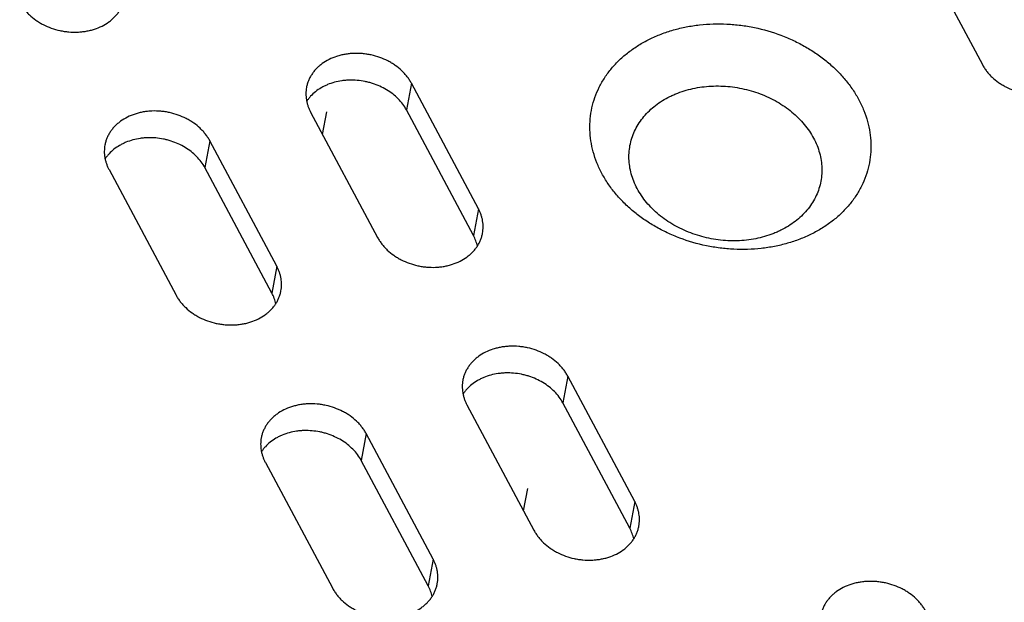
# Model space of a CAD drawing. Header units: millimetres. Extents: x 508 to 1261, y -60 to 468.
# Tile 14 of 49: x 935 to 953, y 81 to 91. Entities that reach past the tile are written whole.
import ezdxf

# ---------------------------------------------------------------- set-up
doc = ezdxf.new("R2010")
doc.units = ezdxf.units.MM
doc.header["$LTSCALE"] = 16.335
doc.layers.get('0').update_dxf_attribs({"linetype": 'CONTINUOUS'})
doc.layers.add('AXIS', color=7, linetype='CONTINUOUS')
doc.layers.add('CHAMFER', color=7, linetype='CONTINUOUS')

msp = doc.modelspace()

# ---------------------------------------------------------------- linework, layer by layer
at = {"color": 7, "linetype": 'Continuous'}
for p, q in [((951.24263, 92.49057), (952.45048, 90.22727)), ((942.15808, 89.89203), (942.06825, 89.40983)), ((943.36594, 87.62873), (942.15808, 89.89203)), ((940.34117, 89.37232), (941.54903, 87.10903)), ((943.2761, 87.14653), (942.06825, 89.40983)), ((938.52426, 88.85262), (938.43443, 88.37042)), ((939.73212, 86.58932), (938.52426, 88.85262)), ((936.70735, 88.33291), (937.91521, 86.06961)), ((939.64229, 86.10712), (938.43443, 88.37042)), ((943.36594, 87.62873), (943.2761, 87.14653)), ((939.73212, 86.58932), (939.64229, 86.10712)), ((944.97641, 84.611), (944.88658, 84.1288)), ((946.18426, 82.3477), (944.97641, 84.611)), ((943.1595, 84.09129), (944.36735, 81.828)), ((946.09443, 81.8655), (944.88658, 84.1288)), ((941.34259, 83.57159), (941.25276, 83.08939)), ((942.55044, 81.30829), (941.34259, 83.57159)), ((942.46061, 80.82609), (941.25276, 83.08939)), ((939.52568, 83.05188), (940.73353, 80.78858)), ((946.18426, 82.3477), (946.09443, 81.8655)), ((942.55044, 81.30829), (942.46061, 80.82609))]:
    msp.add_line(p, q, dxfattribs=at)
for points, knots in [([(935.09688, 91.35064), (935.1078, 91.33019), (935.13166, 91.28985), (935.17277, 91.23201), (935.21927, 91.17664), (935.28861, 91.10601), (935.36703, 91.04239), (935.45263, 90.98666), (935.5441, 90.93564), (935.66602, 90.88288), (935.79444, 90.846), (935.89986, 90.82633), (936.00605, 90.81344), (936.11278, 90.81074), (936.21822, 90.81846), (936.29566, 90.82937), (936.37123, 90.84533), (936.46799, 90.87298), (936.58193, 90.91926), (936.68555, 90.9815), (936.75915, 91.03951), (936.80897, 91.08635), (936.85358, 91.13661), (936.89269, 91.18996), (936.92604, 91.24607), (936.95341, 91.30456), (936.97461, 91.36505), (936.98454, 91.40649), (936.98842, 91.42735)], [0, 0, 0, 0, 0.02943543, 0.05943917, 0.09001924, 0.12116875, 0.18503777, 0.21772038, 0.25081755, 0.31795782, 0.38591218, 0.42001077, 0.45406819, 0.52169721, 0.55514803, 0.58824854, 0.62093502, 0.65315224, 0.71596526, 0.77650986, 0.80595017, 0.83484561, 0.86323559, 0.89117509, 0.91873373, 0.94599408, 0.9730493, 1, 1, 1, 1]), ([(942.15808, 89.89203), (942.14717, 89.91248), (942.12331, 89.95282), (942.0822, 90.01066), (942.03569, 90.06603), (941.96636, 90.13666), (941.88794, 90.20028), (941.80233, 90.25601), (941.71087, 90.30704), (941.58895, 90.35979), (941.46053, 90.39667), (941.35511, 90.41634), (941.24891, 90.42923), (941.14218, 90.43194), (941.03675, 90.42421), (940.95931, 90.41331), (940.88374, 90.39734), (940.78698, 90.36969), (940.67304, 90.32342), (940.56941, 90.26117), (940.49582, 90.20316), (940.446, 90.15632), (940.40138, 90.10607), (940.36227, 90.05271), (940.32892, 89.99661), (940.30156, 89.93811), (940.28036, 89.87762), (940.27043, 89.83619), (940.26654, 89.81532)], [0, 0, 0, 0, 0.02943543, 0.05943917, 0.09001924, 0.12116875, 0.18503777, 0.21772038, 0.25081755, 0.31795782, 0.38591218, 0.42001077, 0.45406819, 0.52169721, 0.55514803, 0.58824854, 0.62093502, 0.65315224, 0.71596526, 0.77650986, 0.80595017, 0.83484561, 0.86323559, 0.89117509, 0.91873373, 0.94599408, 0.9730493, 1, 1, 1, 1]), ([(952.45048, 90.22727), (952.4614, 90.20682), (952.48526, 90.16648), (952.52637, 90.10865), (952.57287, 90.05327), (952.64221, 89.98264), (952.72063, 89.91903), (952.80623, 89.86329), (952.8977, 89.81227), (953.01962, 89.75951), (953.14804, 89.72264), (953.25346, 89.70297), (953.35965, 89.69007), (953.46638, 89.68737), (953.57182, 89.6951), (953.64926, 89.706), (953.72482, 89.72196), (953.82159, 89.74961), (953.93552, 89.79589), (954.03915, 89.85813), (954.11275, 89.91614), (954.16257, 89.96298), (954.20718, 90.01324), (954.24629, 90.06659), (954.27964, 90.1227), (954.30701, 90.18119), (954.3282, 90.24168), (954.33814, 90.28312), (954.34202, 90.30398)], [0, 0, 0, 0, 0.02943543, 0.05943917, 0.09001924, 0.12116875, 0.18503777, 0.21772038, 0.25081755, 0.31795782, 0.38591218, 0.42001077, 0.45406819, 0.52169721, 0.55514803, 0.58824854, 0.62093502, 0.65315224, 0.71596526, 0.77650986, 0.80595017, 0.83484561, 0.86323559, 0.89117509, 0.91873373, 0.94599408, 0.9730493, 1, 1, 1, 1]), ([(940.26654, 89.81532), (940.26315, 89.79709), (940.25797, 89.76025), (940.25514, 89.7044), (940.25726, 89.64819), (940.2643, 89.59191), (940.27624, 89.53584), (940.293, 89.48026), (940.31451, 89.42545), (940.3318, 89.38988), (940.34117, 89.37232)], [0, 0, 0, 0, 0.12151528, 0.24339115, 0.36597792, 0.48960598, 0.6145771, 0.74115739, 0.86957174, 1, 1, 1, 1]), ([(942.06825, 89.40983), (942.04897, 89.44596), (942.00398, 89.51649), (941.9209, 89.61304), (941.82274, 89.7003), (941.7115, 89.77656), (941.58937, 89.84035), (941.48076, 89.882), (941.39074, 89.90808), (941.29897, 89.92918), (941.18251, 89.94587), (941.06528, 89.94943), (940.97247, 89.94426), (940.88168, 89.93387), (940.7715, 89.91127), (940.6663, 89.87566), (940.58725, 89.83982), (940.51323, 89.79998), (940.42827, 89.7421), (940.3541, 89.67322), (940.30325, 89.613), (940.28071, 89.58135), (940.27021, 89.56519)], [0, 0, 0, 0, 0.05821293, 0.11840556, 0.18052557, 0.24437886, 0.309654, 0.37594966, 0.40935034, 0.44282931, 0.50974524, 0.57622482, 0.60916495, 0.64182233, 0.70606282, 0.76863765, 0.79924196, 0.82935613, 0.88805847, 0.94484639, 0.97261179, 1, 1, 1, 1]), ([(938.52426, 88.85262), (938.51335, 88.87306), (938.48949, 88.91341), (938.44838, 88.97124), (938.40187, 89.02662), (938.33254, 89.09725), (938.25412, 89.16086), (938.16852, 89.21659), (938.07705, 89.26762), (937.95513, 89.32038), (937.82671, 89.35725), (937.72129, 89.37692), (937.61509, 89.38982), (937.50836, 89.39252), (937.40293, 89.38479), (937.32549, 89.37389), (937.24992, 89.35793), (937.15316, 89.33028), (937.03922, 89.284), (936.93559, 89.22176), (936.862, 89.16375), (936.81218, 89.11691), (936.76757, 89.06665), (936.72845, 89.0133), (936.6951, 88.95719), (936.66774, 88.8987), (936.64654, 88.83821), (936.63661, 88.79677), (936.63272, 88.77591)], [0, 0, 0, 0, 0.02943543, 0.05943917, 0.09001924, 0.12116875, 0.18503777, 0.21772038, 0.25081755, 0.31795782, 0.38591218, 0.42001077, 0.45406819, 0.52169721, 0.55514803, 0.58824854, 0.62093502, 0.65315224, 0.71596526, 0.77650986, 0.80595017, 0.83484561, 0.86323559, 0.89117509, 0.91873373, 0.94599408, 0.9730493, 1, 1, 1, 1]), ([(936.63272, 88.77591), (936.62933, 88.75768), (936.62415, 88.72084), (936.62132, 88.66498), (936.62344, 88.60878), (936.63048, 88.5525), (936.64242, 88.49643), (936.65918, 88.44085), (936.68069, 88.38604), (936.69798, 88.35047), (936.70735, 88.33291)], [0, 0, 0, 0, 0.12151528, 0.24339115, 0.36597792, 0.48960598, 0.6145771, 0.74115739, 0.86957174, 1, 1, 1, 1]), ([(938.43443, 88.37042), (938.41515, 88.40654), (938.37016, 88.47708), (938.28708, 88.57362), (938.18893, 88.66088), (938.07768, 88.73714), (937.95555, 88.80093), (937.84694, 88.84258), (937.75692, 88.86866), (937.66515, 88.88976), (937.54869, 88.90646), (937.43146, 88.91002), (937.33865, 88.90484), (937.24786, 88.89445), (937.13768, 88.87186), (937.03248, 88.83625), (936.95344, 88.8004), (936.87941, 88.76056), (936.79445, 88.70268), (936.72028, 88.6338), (936.66943, 88.57358), (936.64689, 88.54193), (936.63639, 88.52578)], [0, 0, 0, 0, 0.05821293, 0.11840556, 0.18052557, 0.24437886, 0.309654, 0.37594966, 0.40935034, 0.44282931, 0.50974524, 0.57622482, 0.60916495, 0.64182233, 0.70606282, 0.76863765, 0.79924196, 0.82935613, 0.88805847, 0.94484639, 0.97261179, 1, 1, 1, 1]), ([(943.44057, 87.18573), (943.44396, 87.20397), (943.44914, 87.24081), (943.45197, 87.29666), (943.44985, 87.35287), (943.44281, 87.40914), (943.43087, 87.46521), (943.41411, 87.52079), (943.3926, 87.5756), (943.37531, 87.61117), (943.36594, 87.62873)], [0, 0, 0, 0, 0.12151528, 0.24339115, 0.36597792, 0.48960598, 0.6145771, 0.74115739, 0.86957174, 1, 1, 1, 1]), ([(941.54903, 87.10903), (941.55994, 87.08858), (941.5838, 87.04823), (941.62491, 86.9904), (941.67142, 86.93502), (941.74075, 86.86439), (941.81917, 86.80078), (941.90478, 86.74505), (941.99624, 86.69402), (942.11816, 86.64126), (942.24658, 86.60439), (942.352, 86.58472), (942.4582, 86.57182), (942.56493, 86.56912), (942.67036, 86.57685), (942.7478, 86.58775), (942.82337, 86.60371), (942.92013, 86.63137), (943.03407, 86.67764), (943.1377, 86.73988), (943.21129, 86.7979), (943.26111, 86.84473), (943.30573, 86.89499), (943.34484, 86.94835), (943.37819, 87.00445), (943.40555, 87.06294), (943.42675, 87.12343), (943.43668, 87.16487), (943.44057, 87.18573)], [0, 0, 0, 0, 0.02943543, 0.05943917, 0.09001924, 0.12116875, 0.18503777, 0.21772038, 0.25081755, 0.31795782, 0.38591218, 0.42001077, 0.45406819, 0.52169721, 0.55514803, 0.58824854, 0.62093502, 0.65315224, 0.71596526, 0.77650986, 0.80595017, 0.83484561, 0.86323559, 0.89117509, 0.91873373, 0.94599408, 0.9730493, 1, 1, 1, 1]), ([(943.34708, 86.95367), (943.34009, 86.98684), (943.32085, 87.05305), (943.29248, 87.11585), (943.2761, 87.14653)], [0, 0, 0, 0, 0.49355029, 1, 1, 1, 1]), ([(939.80675, 86.14632), (939.81015, 86.16455), (939.81532, 86.20139), (939.81815, 86.25724), (939.81603, 86.31345), (939.80899, 86.36973), (939.79705, 86.4258), (939.78029, 86.48138), (939.75878, 86.53619), (939.74149, 86.57176), (939.73212, 86.58932)], [0, 0, 0, 0, 0.12151528, 0.24339115, 0.36597792, 0.48960598, 0.6145771, 0.74115739, 0.86957174, 1, 1, 1, 1]), ([(937.91521, 86.06961), (937.92612, 86.04916), (937.94998, 86.00882), (937.99109, 85.95098), (938.0376, 85.89561), (938.10693, 85.82498), (938.18535, 85.76136), (938.27096, 85.70563), (938.36243, 85.65461), (938.48434, 85.60185), (938.61276, 85.56497), (938.71818, 85.5453), (938.82438, 85.53241), (938.93111, 85.52971), (939.03654, 85.53743), (939.11398, 85.54834), (939.18955, 85.5643), (939.28631, 85.59195), (939.40025, 85.63823), (939.50388, 85.70047), (939.57747, 85.75848), (939.62729, 85.80532), (939.67191, 85.85558), (939.71102, 85.90893), (939.74437, 85.96504), (939.77173, 86.02353), (939.79293, 86.08402), (939.80286, 86.12546), (939.80675, 86.14632)], [0, 0, 0, 0, 0.02943543, 0.05943917, 0.09001924, 0.12116875, 0.18503777, 0.21772038, 0.25081755, 0.31795782, 0.38591218, 0.42001077, 0.45406819, 0.52169721, 0.55514803, 0.58824854, 0.62093502, 0.65315224, 0.71596526, 0.77650986, 0.80595017, 0.83484561, 0.86323559, 0.89117509, 0.91873373, 0.94599408, 0.9730493, 1, 1, 1, 1]), ([(939.71326, 85.91426), (939.70627, 85.94742), (939.68704, 86.01363), (939.65866, 86.07643), (939.64229, 86.10712)], [0, 0, 0, 0, 0.49355029, 1, 1, 1, 1]), ([(944.97641, 84.611), (944.9655, 84.63145), (944.94163, 84.67179), (944.90052, 84.72963), (944.85402, 84.785), (944.78468, 84.85563), (944.70626, 84.91925), (944.62066, 84.97498), (944.52919, 85.02601), (944.40727, 85.07876), (944.27885, 85.11564), (944.17343, 85.13531), (944.06724, 85.1482), (943.96051, 85.15091), (943.85507, 85.14318), (943.77763, 85.13228), (943.70207, 85.11631), (943.60531, 85.08866), (943.49137, 85.04239), (943.38774, 84.98014), (943.31414, 84.92213), (943.26432, 84.87529), (943.21971, 84.82504), (943.1806, 84.77168), (943.14725, 84.71558), (943.11988, 84.65708), (943.09869, 84.59659), (943.08875, 84.55516), (943.08487, 84.53429)], [0, 0, 0, 0, 0.02943543, 0.05943917, 0.09001924, 0.12116875, 0.18503777, 0.21772038, 0.25081755, 0.31795782, 0.38591218, 0.42001077, 0.45406819, 0.52169721, 0.55514803, 0.58824854, 0.62093502, 0.65315224, 0.71596526, 0.77650986, 0.80595017, 0.83484561, 0.86323559, 0.89117509, 0.91873373, 0.94599408, 0.9730493, 1, 1, 1, 1]), ([(944.88658, 84.1288), (944.8673, 84.16493), (944.82231, 84.23546), (944.73922, 84.33201), (944.64107, 84.41927), (944.52982, 84.49553), (944.4077, 84.55932), (944.29909, 84.60097), (944.20906, 84.62705), (944.11729, 84.64815), (944.00083, 84.66484), (943.88361, 84.6684), (943.79079, 84.66323), (943.7, 84.65284), (943.58983, 84.63024), (943.48462, 84.59463), (943.40558, 84.55879), (943.33155, 84.51895), (943.24659, 84.46107), (943.17243, 84.39219), (943.12157, 84.33197), (943.09904, 84.30032), (943.08854, 84.28416)], [0, 0, 0, 0, 0.05821293, 0.11840556, 0.18052557, 0.24437886, 0.309654, 0.37594966, 0.40935034, 0.44282931, 0.50974524, 0.57622482, 0.60916495, 0.64182233, 0.70606282, 0.76863765, 0.79924196, 0.82935613, 0.88805847, 0.94484639, 0.97261179, 1, 1, 1, 1]), ([(943.08487, 84.53429), (943.08147, 84.51606), (943.0763, 84.47922), (943.07347, 84.42337), (943.07558, 84.36716), (943.08263, 84.31088), (943.09456, 84.25481), (943.11133, 84.19923), (943.13284, 84.14442), (943.15013, 84.10885), (943.1595, 84.09129)], [0, 0, 0, 0, 0.12151528, 0.24339115, 0.36597792, 0.48960598, 0.6145771, 0.74115739, 0.86957174, 1, 1, 1, 1]), ([(941.34259, 83.57159), (941.33168, 83.59203), (941.30781, 83.63238), (941.2667, 83.69021), (941.2202, 83.74559), (941.15086, 83.81622), (941.07244, 83.87983), (940.98684, 83.93556), (940.89537, 83.98659), (940.77346, 84.03935), (940.64504, 84.07622), (940.53961, 84.09589), (940.43342, 84.10879), (940.32669, 84.11149), (940.22125, 84.10376), (940.14381, 84.09286), (940.06825, 84.0769), (939.97149, 84.04925), (939.85755, 84.00297), (939.75392, 83.94073), (939.68032, 83.88272), (939.6305, 83.83588), (939.58589, 83.78562), (939.54678, 83.73227), (939.51343, 83.67616), (939.48606, 83.61767), (939.46487, 83.55718), (939.45494, 83.51574), (939.45105, 83.49488)], [0, 0, 0, 0, 0.02943543, 0.05943917, 0.09001924, 0.12116875, 0.18503777, 0.21772038, 0.25081755, 0.31795782, 0.38591218, 0.42001077, 0.45406819, 0.52169721, 0.55514803, 0.58824854, 0.62093502, 0.65315224, 0.71596526, 0.77650986, 0.80595017, 0.83484561, 0.86323559, 0.89117509, 0.91873373, 0.94599408, 0.9730493, 1, 1, 1, 1]), ([(941.25276, 83.08939), (941.23348, 83.12551), (941.18849, 83.19604), (941.1054, 83.29259), (941.00725, 83.37985), (940.89601, 83.45611), (940.77388, 83.5199), (940.66527, 83.56155), (940.57524, 83.58763), (940.48347, 83.60873), (940.36701, 83.62543), (940.24979, 83.62899), (940.15697, 83.62381), (940.06619, 83.61342), (939.95601, 83.59083), (939.8508, 83.55522), (939.77176, 83.51937), (939.69774, 83.47953), (939.61278, 83.42165), (939.53861, 83.35277), (939.48775, 83.29255), (939.46522, 83.2609), (939.45472, 83.24475)], [0, 0, 0, 0, 0.05821293, 0.11840556, 0.18052557, 0.24437886, 0.309654, 0.37594966, 0.40935034, 0.44282931, 0.50974524, 0.57622482, 0.60916495, 0.64182233, 0.70606282, 0.76863765, 0.79924196, 0.82935613, 0.88805847, 0.94484639, 0.97261179, 1, 1, 1, 1]), ([(939.45105, 83.49488), (939.44765, 83.47665), (939.44248, 83.43981), (939.43965, 83.38395), (939.44176, 83.32775), (939.44881, 83.27147), (939.46074, 83.2154), (939.47751, 83.15982), (939.49902, 83.10501), (939.51631, 83.06944), (939.52568, 83.05188)], [0, 0, 0, 0, 0.12151528, 0.24339115, 0.36597792, 0.48960598, 0.6145771, 0.74115739, 0.86957174, 1, 1, 1, 1]), ([(946.25889, 81.9047), (946.26229, 81.92294), (946.26746, 81.95978), (946.27029, 82.01563), (946.26818, 82.07184), (946.26113, 82.12811), (946.2492, 82.18418), (946.23243, 82.23976), (946.21092, 82.29457), (946.19363, 82.33014), (946.18426, 82.3477)], [0, 0, 0, 0, 0.12151528, 0.24339115, 0.36597792, 0.48960598, 0.6145771, 0.74115739, 0.86957174, 1, 1, 1, 1]), ([(944.36735, 81.828), (944.37826, 81.80755), (944.40213, 81.7672), (944.44324, 81.70937), (944.48974, 81.65399), (944.55908, 81.58336), (944.6375, 81.51975), (944.7231, 81.46402), (944.81457, 81.41299), (944.93649, 81.36023), (945.06491, 81.32336), (945.17033, 81.30369), (945.27652, 81.29079), (945.38325, 81.28809), (945.48869, 81.29582), (945.56613, 81.30672), (945.64169, 81.32268), (945.73845, 81.35034), (945.85239, 81.39661), (945.95602, 81.45885), (946.02962, 81.51687), (946.07944, 81.5637), (946.12405, 81.61396), (946.16316, 81.66732), (946.19651, 81.72342), (946.22388, 81.78191), (946.24507, 81.8424), (946.25501, 81.88384), (946.25889, 81.9047)], [0, 0, 0, 0, 0.02943543, 0.05943917, 0.09001924, 0.12116875, 0.18503777, 0.21772038, 0.25081755, 0.31795782, 0.38591218, 0.42001077, 0.45406819, 0.52169721, 0.55514803, 0.58824854, 0.62093502, 0.65315224, 0.71596526, 0.77650986, 0.80595017, 0.83484561, 0.86323559, 0.89117509, 0.91873373, 0.94599408, 0.9730493, 1, 1, 1, 1]), ([(946.16541, 81.67264), (946.15841, 81.70581), (946.13918, 81.77202), (946.1108, 81.83482), (946.09443, 81.8655)], [0, 0, 0, 0, 0.49355029, 1, 1, 1, 1]), ([(942.62507, 80.86529), (942.62847, 80.88352), (942.63365, 80.92036), (942.63647, 80.97621), (942.63436, 81.03242), (942.62732, 81.0887), (942.61538, 81.14477), (942.59861, 81.20035), (942.57711, 81.25516), (942.55981, 81.29073), (942.55044, 81.30829)], [0, 0, 0, 0, 0.12151528, 0.24339115, 0.36597792, 0.48960598, 0.6145771, 0.74115739, 0.86957174, 1, 1, 1, 1]), ([(940.73353, 80.78858), (940.74445, 80.76813), (940.76831, 80.72779), (940.80942, 80.66995), (940.85592, 80.61458), (940.92526, 80.54395), (941.00368, 80.48033), (941.08928, 80.4246), (941.18075, 80.37358), (941.30267, 80.32082), (941.43109, 80.28394), (941.53651, 80.26427), (941.6427, 80.25138), (941.74943, 80.24868), (941.85487, 80.2564), (941.93231, 80.26731), (942.00787, 80.28327), (942.10464, 80.31092), (942.21858, 80.3572), (942.3222, 80.41944), (942.3958, 80.47745), (942.44562, 80.52429), (942.49023, 80.57455), (942.52934, 80.6279), (942.56269, 80.68401), (942.59006, 80.7425), (942.61125, 80.80299), (942.62119, 80.84443), (942.62507, 80.86529)], [0, 0, 0, 0, 0.02943543, 0.05943917, 0.09001924, 0.12116875, 0.18503777, 0.21772038, 0.25081755, 0.31795782, 0.38591218, 0.42001077, 0.45406819, 0.52169721, 0.55514803, 0.58824854, 0.62093502, 0.65315224, 0.71596526, 0.77650986, 0.80595017, 0.83484561, 0.86323559, 0.89117509, 0.91873373, 0.94599408, 0.9730493, 1, 1, 1, 1]), ([(942.53159, 80.63323), (942.52459, 80.66639), (942.50536, 80.7326), (942.47699, 80.7954), (942.46061, 80.82609)], [0, 0, 0, 0, 0.49355029, 1, 1, 1, 1]), ([(951.42855, 80.36939), (951.41764, 80.38984), (951.39378, 80.43018), (951.35267, 80.48801), (951.30616, 80.54339), (951.23683, 80.61402), (951.15841, 80.67763), (951.0728, 80.73337), (950.98133, 80.78439), (950.85942, 80.83715), (950.731, 80.87402), (950.62558, 80.89369), (950.51938, 80.90659), (950.41265, 80.90929), (950.30722, 80.90156), (950.22978, 80.89066), (950.15421, 80.8747), (950.05745, 80.84705), (949.94351, 80.80077), (949.83988, 80.73853), (949.76629, 80.68052), (949.71646, 80.63368), (949.67185, 80.58342), (949.63274, 80.53007), (949.59939, 80.47396), (949.57202, 80.41547), (949.55083, 80.35498), (949.5409, 80.31354), (949.53701, 80.29268)], [0, 0, 0, 0, 0.02943543, 0.05943917, 0.09001924, 0.12116875, 0.18503777, 0.21772038, 0.25081755, 0.31795782, 0.38591218, 0.42001077, 0.45406819, 0.52169721, 0.55514803, 0.58824854, 0.62093502, 0.65315224, 0.71596526, 0.77650986, 0.80595017, 0.83484561, 0.86323559, 0.89117509, 0.91873373, 0.94599408, 0.9730493, 1, 1, 1, 1])]:
    msp.add_open_spline(points, degree=3, knots=knots, dxfattribs=at)
at = {"layer": 'AXIS', "color": 7, "linetype": 'Continuous'}
for p, q in [((940.55732, 88.9673), (940.63318, 89.37447)), ((944.18088, 82.1774), (944.25674, 82.58457))]:
    msp.add_line(p, q, dxfattribs=at)
at = {"layer": 'CHAMFER', "color": 7, "linetype": 'Continuous'}
for points, knots in [([(945.59165, 88.26538), (945.55844, 88.3276), (945.49912, 88.45433), (945.43239, 88.65115), (945.38954, 88.85078), (945.37104, 89.05125), (945.3771, 89.25059), (945.40767, 89.44684), (945.46247, 89.63805), (945.54093, 89.82234), (945.64226, 89.9979), (945.76543, 90.16302), (945.88464, 90.28995), (945.98934, 90.38477), (946.10143, 90.47597), (946.25282, 90.58063), (946.41562, 90.67087), (946.55276, 90.73473), (946.69576, 90.79345), (946.88202, 90.8555), (947.11416, 90.91104), (947.35389, 90.94752), (947.59891, 90.96462), (947.84687, 90.96216), (948.09543, 90.94018), (948.42385, 90.88524), (948.74417, 90.79259), (949.04816, 90.66405), (949.26461, 90.55125), (949.46805, 90.42284), (949.65655, 90.28005), (949.8283, 90.12423), (949.98164, 89.95684), (950.11508, 89.77951), (950.1908, 89.65429), (950.22477, 89.59063)], [0, 0, 0, 0, 0.02942464, 0.05823501, 0.08652201, 0.11440228, 0.14201351, 0.16950787, 0.19704397, 0.2247781, 0.25285576, 0.2814043, 0.31052732, 0.32533451, 0.34031147, 0.37078308, 0.4019707, 0.41783534, 0.43387316, 0.46643814, 0.49961591, 0.53332847, 0.56748135, 0.60196706, 0.63666856, 0.67146273, 0.74077444, 0.77509964, 0.8090342, 0.84247704, 0.87534192, 0.90756079, 0.93908706, 0.96989857, 1, 1, 1, 1]), ([(946.22858, 87.99106), (946.20579, 88.03376), (946.16508, 88.12073), (946.11929, 88.25581), (946.08988, 88.39281), (946.07718, 88.53038), (946.08134, 88.66719), (946.10232, 88.80187), (946.13993, 88.93309), (946.19377, 89.05956), (946.26331, 89.18005), (946.34785, 89.29337), (946.44653, 89.39845), (946.55839, 89.49428), (946.68232, 89.57996), (946.79405, 89.64189), (946.88817, 89.68571), (946.98631, 89.72601), (947.11413, 89.7686), (947.27344, 89.80671), (947.43796, 89.83175), (947.60612, 89.84348), (947.83346, 89.84123), (948.11736, 89.8049), (948.39206, 89.72542), (948.6007, 89.63721), (948.74924, 89.55979), (948.88886, 89.47167), (949.01822, 89.37368), (949.13609, 89.26674), (949.24132, 89.15187), (949.3329, 89.03017), (949.38486, 88.94424), (949.40817, 88.90055)], [0, 0, 0, 0, 0.02942649, 0.05823867, 0.08652745, 0.11440948, 0.14202245, 0.16951854, 0.19705637, 0.22479224, 0.25287167, 0.28142201, 0.31054686, 0.34032244, 0.37079596, 0.40198555, 0.41785119, 0.43389002, 0.46645705, 0.49963691, 0.53335159, 0.56750662, 0.6019945, 0.67144205, 0.74075813, 0.77508548, 0.80902218, 0.84246713, 0.87533407, 0.90755497, 0.93908323, 0.96989668, 1, 1, 1, 1]), ([(950.22477, 89.59063), (950.25798, 89.5284), (950.3173, 89.40168), (950.38403, 89.20485), (950.42688, 89.00522), (950.44538, 88.80476), (950.43932, 88.60541), (950.40875, 88.40917), (950.35395, 88.21795), (950.27549, 88.03367), (950.17416, 87.8581), (950.05099, 87.69298), (949.93178, 87.56606), (949.82708, 87.47123), (949.71499, 87.38004), (949.5636, 87.27537), (949.4008, 87.18513), (949.26366, 87.12127), (949.12066, 87.06255), (948.9344, 87.0005), (948.70226, 86.94497), (948.46253, 86.90848), (948.21751, 86.89139), (947.96955, 86.89384), (947.72099, 86.91582), (947.39257, 86.97076), (947.07225, 87.06342), (946.76826, 87.19195), (946.55181, 87.30476), (946.34837, 87.43316), (946.15987, 87.57596), (945.98812, 87.73178), (945.83477, 87.89916), (945.70134, 88.0765), (945.62562, 88.20172), (945.59165, 88.26538)], [0, 0, 0, 0, 0.02942464, 0.05823501, 0.08652201, 0.11440228, 0.14201351, 0.16950787, 0.19704397, 0.2247781, 0.25285576, 0.2814043, 0.31052732, 0.32533451, 0.34031147, 0.37078308, 0.4019707, 0.41783534, 0.43387316, 0.46643814, 0.49961591, 0.53332847, 0.56748135, 0.60196706, 0.63666856, 0.67146273, 0.74077444, 0.77509964, 0.8090342, 0.84247704, 0.87534192, 0.90756079, 0.93908706, 0.96989857, 1, 1, 1, 1]), ([(949.40817, 88.90055), (949.43096, 88.85784), (949.47167, 88.77088), (949.51747, 88.6358), (949.54688, 88.4988), (949.55957, 88.36122), (949.55542, 88.22442), (949.53443, 88.08974), (949.49683, 87.95851), (949.44298, 87.83204), (949.37344, 87.71156), (949.28891, 87.59824), (949.19023, 87.49316), (949.07837, 87.39733), (948.95443, 87.31165), (948.8427, 87.24972), (948.74859, 87.20589), (948.65045, 87.16559), (948.52263, 87.12301), (948.36332, 87.0849), (948.1988, 87.05986), (948.03064, 87.04813), (947.80329, 87.05038), (947.51939, 87.08671), (947.2447, 87.16618), (947.03606, 87.2544), (946.88752, 87.33181), (946.7479, 87.41993), (946.61854, 87.51793), (946.50067, 87.62486), (946.39543, 87.73974), (946.30386, 87.86144), (946.2519, 87.94737), (946.22858, 87.99106)], [0, 0, 0, 0, 0.02942649, 0.05823867, 0.08652745, 0.11440948, 0.14202245, 0.16951854, 0.19705637, 0.22479224, 0.25287167, 0.28142201, 0.31054686, 0.34032244, 0.37079596, 0.40198555, 0.41785119, 0.43389002, 0.46645705, 0.49963691, 0.53335159, 0.56750662, 0.6019945, 0.67144205, 0.74075813, 0.77508548, 0.80902218, 0.84246713, 0.87533407, 0.90755497, 0.93908323, 0.96989668, 1, 1, 1, 1])]:
    msp.add_open_spline(points, degree=3, knots=knots, dxfattribs=at)

doc.saveas('drawing.dxf')
